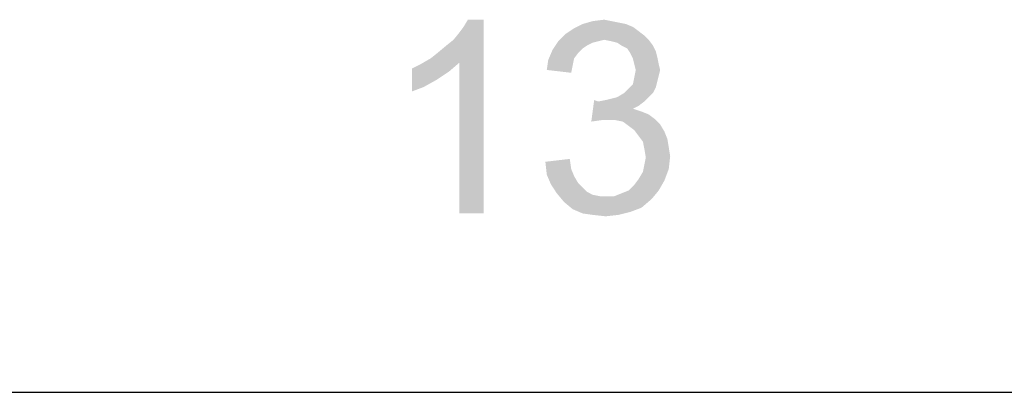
# Model space of a CAD drawing. Extents: x 0 to 1189, y 0 to 841.
# Tile 47 of 96: x 1034 to 1064, y 0 to 12. Entities that reach past the tile are written whole.
import ezdxf

# ---------------------------------------------------------------- set-up
doc = ezdxf.new("R2010")
doc.units = 0
doc.header["$LTSCALE"] = 65.395
doc.layers.get('0').update_dxf_attribs({"linetype": 'CONTINUOUS'})

msp = doc.modelspace()

# ---------------------------------------------------------------- linework, layer by layer
at = {"color": 4, "linetype": 'Continuous'}
msp.add_line((0, 0), (1189, 0), dxfattribs=at)
at = {"color": 1, "linetype": 'Continuous'}
for points in [[(1046.629, 10.339), (1046.851, 10.517), (1048.274, 11.539)], [(1047.518, 10.206), (1046.629, 10.339), (1048.274, 11.539)], [(1046.851, 10.517), (1047.118, 10.739), (1048.274, 11.539)], [(1047.118, 10.739), (1047.34, 10.917), (1048.274, 11.539)], [(1047.34, 10.917), (1047.518, 11.139), (1048.274, 11.539)], [(1047.518, 11.139), (1047.651, 11.317), (1048.274, 11.539)], [(1047.518, 5.539), (1047.518, 10.206), (1048.274, 11.539)], [(1047.518, 5.539), (1048.274, 11.539), (1048.274, 5.539)], [(1048.274, 11.539), (1047.651, 11.317), (1047.785, 11.539)], [(1052.674, 11.406), (1052.896, 11.317), (1051.074, 11.272)], [(1052.674, 11.406), (1051.074, 11.272), (1051.34, 11.406)], [(1051.074, 11.272), (1052.896, 11.317), (1053.074, 11.183)], [(1052.229, 11.495), (1052.451, 11.45), (1051.34, 11.406)], [(1052.229, 11.495), (1051.34, 11.406), (1051.651, 11.495)], [(1051.34, 11.406), (1052.451, 11.45), (1052.674, 11.406)], [(1051.651, 11.495), (1052.007, 11.539), (1052.229, 11.495)], [(1053.251, 11.05), (1050.585, 10.872), (1050.807, 11.095)], [(1053.251, 11.05), (1052.007, 10.917), (1050.585, 10.872)], [(1053.074, 11.183), (1050.807, 11.095), (1051.074, 11.272)], [(1050.807, 11.095), (1053.074, 11.183), (1053.251, 11.05)], [(1052.007, 10.917), (1053.251, 11.05), (1053.385, 10.917)], [(1051.829, 10.872), (1051.651, 10.828), (1050.407, 10.606)], [(1051.829, 10.872), (1050.407, 10.606), (1050.585, 10.872)], [(1051.651, 10.828), (1051.474, 10.739), (1050.407, 10.606)], [(1051.474, 10.739), (1051.34, 10.65), (1050.407, 10.606)], [(1050.585, 10.872), (1052.007, 10.917), (1051.829, 10.872)], [(1053.385, 10.917), (1052.229, 10.872), (1052.007, 10.917)], [(1052.407, 10.828), (1052.229, 10.872), (1053.385, 10.917)], [(1052.54, 10.739), (1052.407, 10.828), (1053.385, 10.917)], [(1052.54, 10.739), (1053.385, 10.917), (1053.518, 10.739)], [(1053.518, 10.739), (1052.718, 10.65), (1052.54, 10.739)], [(1052.718, 10.65), (1053.518, 10.739), (1053.607, 10.561)], [(1051.207, 10.517), (1050.274, 10.295), (1050.407, 10.606)], [(1051.207, 10.517), (1051.074, 10.339), (1050.274, 10.295)], [(1050.407, 10.606), (1051.34, 10.65), (1051.207, 10.517)], [(1053.607, 10.561), (1052.807, 10.517), (1052.718, 10.65)], [(1052.807, 10.517), (1053.607, 10.561), (1053.651, 10.383)], [(1053.651, 10.383), (1052.896, 10.339), (1052.807, 10.517)], [(1052.94, 10.161), (1052.896, 10.339), (1053.651, 10.383)], [(1052.94, 10.161), (1053.651, 10.383), (1053.696, 10.161)], [(1046.051, 10.028), (1046.318, 10.161), (1047.518, 10.206)], [(1046.051, 10.028), (1047.518, 10.206), (1047.207, 9.939)], [(1047.518, 10.206), (1046.318, 10.161), (1046.629, 10.339)], [(1051.029, 10.117), (1050.229, 9.983), (1050.274, 10.295)], [(1050.229, 9.983), (1051.029, 10.117), (1050.985, 9.895)], [(1050.274, 10.295), (1051.074, 10.339), (1051.029, 10.117)], [(1053.696, 10.161), (1052.985, 9.983), (1052.94, 10.161)], [(1052.985, 9.983), (1053.696, 10.161), (1053.74, 9.983)], [(1047.207, 9.939), (1046.051, 9.317), (1046.051, 10.028)], [(1047.207, 9.939), (1046.807, 9.672), (1046.051, 9.317)], [(1053.651, 9.628), (1052.896, 9.539), (1052.94, 9.761)], [(1053.74, 9.983), (1053.696, 9.806), (1052.94, 9.761)], [(1053.74, 9.983), (1052.94, 9.761), (1052.985, 9.983)], [(1052.94, 9.761), (1053.696, 9.806), (1053.651, 9.628)], [(1046.807, 9.672), (1046.407, 9.45), (1046.051, 9.317)], [(1053.607, 9.45), (1052.763, 9.406), (1052.896, 9.539)], [(1052.896, 9.539), (1053.651, 9.628), (1053.607, 9.45)], [(1053.518, 9.272), (1052.407, 9.139), (1052.629, 9.272)], [(1052.407, 9.139), (1053.518, 9.272), (1053.385, 9.139)], [(1052.629, 9.272), (1052.763, 9.406), (1053.607, 9.45)], [(1052.629, 9.272), (1053.607, 9.45), (1053.518, 9.272)], [(1051.829, 9.006), (1051.607, 8.383), (1051.696, 9.05)], [(1053.251, 9.006), (1053.074, 8.872), (1051.607, 8.383)], [(1051.829, 9.006), (1053.251, 9.006), (1051.607, 8.383)], [(1053.074, 8.872), (1052.896, 8.783), (1051.607, 8.383)], [(1051.829, 9.006), (1052.051, 9.05), (1053.385, 9.139)], [(1051.829, 9.006), (1053.385, 9.139), (1053.251, 9.006)], [(1052.051, 9.05), (1052.229, 9.095), (1053.385, 9.139)], [(1053.385, 9.139), (1052.229, 9.095), (1052.407, 9.139)], [(1052.896, 8.783), (1053.163, 8.695), (1051.607, 8.383)], [(1053.163, 8.695), (1051.918, 8.428), (1051.607, 8.383)], [(1053.163, 8.695), (1053.385, 8.606), (1051.918, 8.428)], [(1053.385, 8.606), (1053.563, 8.472), (1051.918, 8.428)], [(1052.14, 8.428), (1051.918, 8.428), (1053.563, 8.472)], [(1052.363, 8.428), (1052.14, 8.428), (1053.563, 8.472)], [(1052.585, 8.383), (1052.363, 8.428), (1053.563, 8.472)], [(1052.585, 8.383), (1053.563, 8.472), (1053.74, 8.295)], [(1053.74, 8.295), (1052.763, 8.25), (1052.585, 8.383)], [(1052.94, 8.117), (1052.763, 8.25), (1053.74, 8.295)], [(1052.94, 8.117), (1053.74, 8.295), (1053.874, 8.072)], [(1053.874, 8.072), (1053.074, 7.939), (1052.94, 8.117)], [(1053.074, 7.939), (1053.874, 8.072), (1053.963, 7.85)], [(1053.963, 7.85), (1053.207, 7.761), (1053.074, 7.939)], [(1053.207, 7.761), (1053.963, 7.85), (1054.007, 7.583)], [(1054.007, 7.583), (1053.251, 7.539), (1053.207, 7.761)], [(1053.251, 7.539), (1054.007, 7.583), (1054.051, 7.317)], [(1054.051, 7.317), (1053.296, 7.272), (1053.251, 7.539)], [(1050.185, 7.139), (1050.94, 7.228), (1050.985, 6.917)], [(1050.985, 6.917), (1050.229, 6.739), (1050.185, 7.139)], [(1054.007, 6.917), (1053.207, 6.828), (1053.251, 7.05)], [(1053.251, 7.05), (1053.296, 7.272), (1054.051, 7.317)], [(1053.251, 7.05), (1054.051, 7.317), (1054.007, 6.917)], [(1050.229, 6.739), (1050.985, 6.917), (1051.074, 6.695)], [(1051.074, 6.695), (1050.363, 6.428), (1050.229, 6.739)], [(1053.074, 6.606), (1053.207, 6.828), (1054.007, 6.917)], [(1053.074, 6.606), (1054.007, 6.917), (1053.874, 6.561)], [(1051.074, 6.695), (1051.207, 6.472), (1050.363, 6.428)], [(1050.363, 6.428), (1051.207, 6.472), (1051.34, 6.339)], [(1051.34, 6.339), (1050.54, 6.161), (1050.363, 6.428)], [(1052.763, 6.25), (1052.94, 6.428), (1053.874, 6.561)], [(1052.763, 6.25), (1053.874, 6.561), (1053.696, 6.25)], [(1053.874, 6.561), (1052.94, 6.428), (1053.074, 6.606)], [(1051.34, 6.339), (1051.474, 6.206), (1050.54, 6.161)], [(1050.54, 6.161), (1051.474, 6.206), (1051.651, 6.117)], [(1051.651, 6.117), (1050.763, 5.895), (1050.54, 6.161)], [(1051.651, 6.117), (1051.874, 6.072), (1050.763, 5.895)], [(1052.318, 6.072), (1052.54, 6.161), (1053.696, 6.25)], [(1052.318, 6.072), (1053.696, 6.25), (1053.474, 5.983)], [(1053.696, 6.25), (1052.54, 6.161), (1052.763, 6.25)], [(1052.318, 6.072), (1053.474, 5.983), (1050.763, 5.895)], [(1052.051, 6.072), (1052.318, 6.072), (1050.763, 5.895)], [(1051.874, 6.072), (1052.051, 6.072), (1050.763, 5.895)], [(1050.763, 5.895), (1053.474, 5.983), (1053.163, 5.717)], [(1053.163, 5.717), (1051.029, 5.672), (1050.763, 5.895)], [(1051.029, 5.672), (1053.163, 5.717), (1052.807, 5.583)], [(1052.807, 5.583), (1051.34, 5.539), (1051.029, 5.672)], [(1051.651, 5.495), (1051.34, 5.539), (1052.807, 5.583)], [(1051.651, 5.495), (1052.807, 5.583), (1052.451, 5.495)], [(1052.451, 5.495), (1052.051, 5.45), (1051.651, 5.495)]]:
    msp.add_solid(points, dxfattribs=at)

doc.saveas('drawing.dxf')
